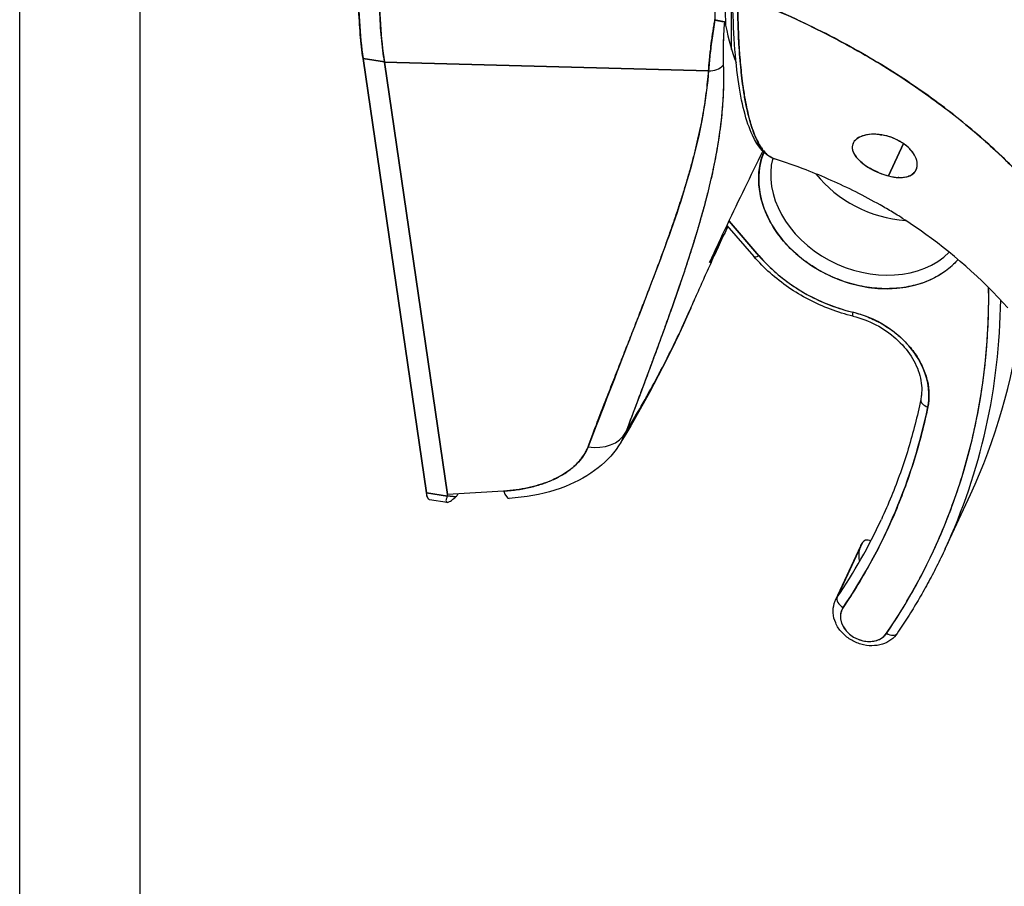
# Model space of a CAD drawing. Extents: x 785 to 1232, y 18 to 306.
# Tile 159 of 232: x 1182.7 to 1184.42, y 100.89 to 102.41. Entities that reach past the tile are written whole.
import ezdxf

# ---------------------------------------------------------------- set-up
doc = ezdxf.new("R2010")
doc.units = 0
doc.header["$LTSCALE"] = 4
doc.header["$MEASUREMENT"] = 0
doc.layers.get('0').update_dxf_attribs({"linetype": 'CONTINUOUS'})

msp = doc.modelspace()

# ---------------------------------------------------------------- linework, layer by layer
for p, q in [((1182.703, 73.0668), (1182.703, 130.5021)), ((1182.9129, 130.5062), (1182.9129, 73.2026)), ((1183.9472, 102.3549), (1183.9472, 102.5009)), ((1183.3031, 102.3392), (1183.4139, 101.5795)), ((1183.4139, 101.5795), (1183.3031, 102.3392)), ((1183.3031, 102.3392), (1183.3405, 102.3335)), ((1183.3405, 102.3335), (1183.3031, 102.3392)), ((1183.3258, 102.3357), (1183.3258, 102.3357)), ((1183.3406, 102.3328), (1183.3405, 102.3335)), ((1183.907, 102.3179), (1183.3406, 102.3328)), ((1183.3406, 102.3328), (1183.4509, 101.5766)), ((1183.4509, 101.5766), (1183.3406, 102.3328)), ((1183.3406, 102.3328), (1183.907, 102.3179)), ((1183.6278, 102.3252), (1183.6278, 102.3252)), ((1183.6413, 102.3249), (1183.6413, 102.3249)), ((1183.8076, 102.3205), (1183.8076, 102.3205)), ((1183.8157, 102.3203), (1183.8157, 102.3203)), ((1183.8313, 102.3199), (1183.8313, 102.3199)), ((1183.8313, 102.3199), (1183.8313, 102.3199)), ((1183.8568, 102.3192), (1183.8568, 102.3192)), ((1183.8791, 102.3186), (1183.8791, 102.3186)), ((1183.885, 102.3185), (1183.885, 102.3185)), ((1183.885, 102.3185), (1183.885, 102.3185)), ((1184.2476, 102.1904), (1184.2215, 102.1339)), ((1184.2215, 102.1339), (1184.2476, 102.1904)), ((1183.9041, 102.0997), (1183.9041, 102.0997)), ((1183.9041, 102.0997), (1183.9041, 102.0997)), ((1183.9018, 102.0909), (1183.9018, 102.0909)), ((1183.9391, 102.0475), (1183.9863, 101.9929)), ((1183.9948, 101.9945), (1183.9427, 102.0549)), ((1183.9427, 102.0549), (1183.9948, 101.9945)), ((1183.4139, 101.5795), (1183.4504, 101.5739)), ((1183.4504, 101.5739), (1183.4139, 101.5795)), ((1183.5488, 101.5829), (1183.4509, 101.5766)), ((1183.4673, 101.5752), (1183.4685, 101.5777)), ((1184.3203, 101.4817), (1184.3645, 101.577)), ((1183.4499, 101.5631), (1183.4194, 101.5678)), ((1183.4508, 101.5748), (1183.4651, 101.5726)), ((1183.4651, 101.5726), (1183.4508, 101.5748)), ((1184.176, 101.4928), (1184.1319, 101.3975)), ((1184.1288, 101.392), (1184.1729, 101.4874))]:
    msp.add_line(p, q)
for centre, major_axis, ratio, start_param, end_param in [((1183.4492, 102.8152), (0.0914, 0.5909), 0.211325, 2.202678, 2.539418), ((1183.5223, 102.8022), (-0.1191, -0.5847), 0.254399, 5.354979, 5.692407), ((1184.0709, 102.7997), (0.0904, 0.5986), 0.208042, 2.202097, 2.316931), ((1184.0709, 102.7997), (-0.0904, -0.5986), 0.208031, 5.343689, 5.458522), ((1184.0945, 102.8534), (0.1015, 0.6281), 0.196053, 2.260855, 2.413202), ((1183.4657, 102.8127), (0.082, 0.5302), 0.211325, 2.529957, 2.529962), ((1184.1232, 103.0541), (-0.12, -0.7756), 0.211325, 5.752877, 5.940094), ((1183.9033, 102.3172), (0.0559, -0.0167), 0.791723, 3.45337, 3.453379), ((1183.9092, 102.3424), (0.0288, -0.0021), 0.851766, 4.697773, 5.717134), ((1183.9092, 102.3424), (-0.0288, 0.0021), 0.851766, 1.55618, 2.57554), ((1184.184, 102.0995), (0.178, -0.0825), 0.787939, 3.185804, 6.056794), ((1184.1884, 102.109), (-0.1625, 0.0753), 0.787939, 0.144604, 2.853841), ((1184.1884, 102.109), (-0.1625, 0.0753), 0.787939, 0.144604, 2.853841), ((1184.2326, 102.2043), (-0.1625, 0.0753), 0.787939, 0.997446, 2.028784), ((1183.9992, 102.004), (-0.0129, -0.0111), 0.3069, 0, 0.975339), ((1183.9992, 102.004), (-0.0129, -0.0111), 0.3069, 0, 0.975339), ((1184.184, 102.0995), (0.2322, -0.1076), 0.787939, 4.19062, 4.960538), ((1182.8112, 102.1692), (1.4892, -0.6898), 0.787939, 6.154178, 6.644472), ((1182.8157, 102.1787), (1.5047, -0.697), 0.787939, 0, 0.340215), ((1182.8157, 102.1787), (1.5047, -0.697), 0.787939, 0, 0.340215), ((1184.1633, 101.9052), (-0.004, -0.0166), 0.151235, 5.360695, 6.283185), ((1184.1633, 101.9052), (-0.004, -0.0166), 0.151235, 5.360695, 6.283185), ((1184.1438, 101.7734), (0.1393, -0.0645), 0.787939, 0.183398, 1.818945), ((1182.8598, 102.274), (1.5047, -0.697), 0.787939, 0, 0.240252), ((1184.2945, 101.7395), (-0.0167, 0.0034), 0.605427, 0, 1.429231), ((1184.2945, 101.7395), (-0.0167, 0.0034), 0.605427, 0, 1.429231), ((1182.8112, 102.1692), (1.4087, -0.6526), 0.787939, 6.154178, 6.466583), ((1183.7014, 101.7158), (0.0639, -0.024), 0.802855, 4.931199, 6.162115), ((1183.7014, 101.7158), (0.0639, -0.024), 0.802858, 4.931211, 6.162122), ((1183.5538, 101.6381), (0.0044, -0.0681), 0.20962, 5.645699, 6.283185), ((1182.8157, 102.1787), (1.3932, -0.6454), 0.787939, 6.154178, 6.283185), ((1184.2287, 101.4615), (-0.0557, 0.0258), 0.787939, 6.154178, 6.283185), ((1184.2287, 101.4615), (-0.0557, 0.0258), 0.787939, 6.154178, 6.283185), ((1184.1906, 101.4841), (-0.0141, 0.0096), 0.610636, 5.117261, 6.383385), ((1184.2287, 101.4615), (-0.0557, 0.0258), 0.787939, 0.129008, 0.568576), ((1184.2287, 101.4615), (-0.0557, 0.0258), 0.787939, 0.129008, 0.568576), ((1184.2287, 101.4615), (0.0557, -0.0258), 0.787939, 4.10725, 4.107263), ((1184.2287, 101.4615), (-0.0557, 0.0258), 0.787939, 0.965657, 0.96567), ((1184.2667, 101.439), (-0.0141, 0.0096), 0.61064, 3.968972, 3.969055), ((1184.1845, 101.3662), (-0.0557, 0.0258), 0.787939, 6.154178, 6.283185), ((1184.1845, 101.3662), (-0.0557, 0.0258), 0.787939, 6.154178, 6.283185), ((1184.1465, 101.3888), (-0.0141, 0.0096), 0.610636, 0.1002, 1.670996), ((1184.1465, 101.3888), (-0.0141, 0.0096), 0.610636, 0.1002, 1.671001), ((1184.1801, 101.3567), (-0.0402, 0.0186), 0.787939, 6.154178, 9.29577), ((1184.2225, 101.3437), (0.0141, -0.0096), 0.610636, 4.812584, 6.283185), ((1184.2225, 101.3437), (0.0141, -0.0096), 0.610636, 4.812589, 6.283185)]:
    msp.add_ellipse(centre, major_axis=major_axis, ratio=ratio, start_param=start_param, end_param=end_param)
for points, knots in [([(1183.3031, 102.3392), (1183.3012, 102.3524), (1183.2996, 102.3664), (1183.2983, 102.3814), (1183.2971, 102.3965), (1183.2961, 102.4125), (1183.2954, 102.4293), (1183.2948, 102.4461), (1183.2944, 102.4635), (1183.2944, 102.4818)], [0, 0, 0, 0, 0.333333, 0.333333, 0.333333, 0.666667, 0.666667, 0.666667, 1, 1, 1, 1]), ([(1183.3405, 102.3335), (1183.3384, 102.3466), (1183.3366, 102.3608), (1183.3352, 102.3758), (1183.3339, 102.3909), (1183.3329, 102.4068), (1183.3323, 102.4235), (1183.3318, 102.4403), (1183.3316, 102.4578), (1183.3318, 102.476)], [0, 0, 0, 0, 0.333333, 0.333333, 0.333333, 0.666667, 0.666667, 0.666667, 1, 1, 1, 1]), ([(1184.0221, 102.1639), (1184.0061, 102.1691), (1183.9933, 102.184), (1183.9726, 102.2289), (1183.9643, 102.2619), (1183.9526, 102.3455), (1183.9494, 102.3982), (1183.9492, 102.4567)], [0, 0, 0, 0, 0.535002, 0.535002, 1.12978, 1.12978, 1.762515, 1.762515, 1.762515, 1.762515]), ([(1183.9578, 102.4508), (1183.9578, 102.4435), (1183.9578, 102.4362), (1183.9579, 102.4291), (1183.9579, 102.4215), (1183.9581, 102.4141), (1183.9583, 102.4068), (1183.9585, 102.3995), (1183.9587, 102.3924), (1183.959, 102.3855), (1183.9592, 102.3786), (1183.9596, 102.3719), (1183.9599, 102.3653), (1183.96, 102.3637), (1183.9601, 102.362), (1183.9602, 102.3603), (1183.9605, 102.3556), (1183.9608, 102.3509), (1183.9612, 102.3463), (1183.9616, 102.3402), (1183.9621, 102.3342), (1183.9627, 102.3283), (1183.9633, 102.322), (1183.9639, 102.3159), (1183.9646, 102.31), (1183.9653, 102.3035), (1183.9661, 102.2972), (1183.967, 102.2911), (1183.9673, 102.2889), (1183.9676, 102.2867), (1183.9679, 102.2845), (1183.9685, 102.2804), (1183.9692, 102.2763), (1183.9699, 102.2723), (1183.9709, 102.266), (1183.9721, 102.26), (1183.9733, 102.2542), (1183.9746, 102.2481), (1183.9759, 102.2423), (1183.9774, 102.2369), (1183.9784, 102.233), (1183.9794, 102.2293), (1183.9805, 102.2257), (1183.981, 102.224), (1183.9815, 102.2223), (1183.982, 102.2206), (1183.9837, 102.2153), (1183.9855, 102.2104), (1183.9874, 102.2058), (1183.9893, 102.2011), (1183.9913, 102.1967), (1183.9934, 102.1928), (1183.9947, 102.1903), (1183.9961, 102.1879), (1183.9975, 102.1857), (1183.9981, 102.1848), (1183.9987, 102.1839), (1183.9993, 102.183), (1184.001, 102.1804), (1184.0029, 102.178), (1184.0047, 102.176), (1184.0064, 102.1741), (1184.0081, 102.1724), (1184.0099, 102.1709), (1184.0116, 102.1695), (1184.0133, 102.1683), (1184.015, 102.1672), (1184.0162, 102.1665), (1184.0173, 102.1659), (1184.0185, 102.1653), (1184.0191, 102.1651), (1184.0197, 102.1648), (1184.0202, 102.1646), (1184.0209, 102.1644), (1184.0215, 102.1641), (1184.0221, 102.1639)], [0, 0, 0, 0, 0.0252146, 0.0252146, 0.0252146, 0.0520191, 0.0520191, 0.0520191, 0.0784751, 0.0784751, 0.0784751, 0.1044582, 0.1044582, 0.1044582, 0.1111111, 0.1111111, 0.1111111, 0.1300024, 0.1300024, 0.1300024, 0.1552808, 0.1552808, 0.1552808, 0.1821675, 0.1821675, 0.1821675, 0.2116395, 0.2116395, 0.2116395, 0.2222222, 0.2222222, 0.2222222, 0.2427186, 0.2427186, 0.2427186, 0.2753031, 0.2753031, 0.2753031, 0.3093724, 0.3093724, 0.3093724, 0.3333333, 0.3333333, 0.3333333, 0.3449101, 0.3449101, 0.3449101, 0.3819113, 0.3819113, 0.3819113, 0.4201077, 0.4201077, 0.4201077, 0.4444444, 0.4444444, 0.4444444, 0.4548904, 0.4548904, 0.4548904, 0.4853852, 0.4853852, 0.4853852, 0.512843, 0.512843, 0.512843, 0.5386005, 0.5386005, 0.5386005, 0.5555556, 0.5555556, 0.5555556, 0.5638243, 0.5638243, 0.5638243, 0.5726751, 0.5726751, 0.5726751, 0.5726751]), ([(1184.5838, 101.9533), (1184.5789, 101.9631), (1184.5736, 101.9731), (1184.5677, 101.9833), (1184.5619, 101.9935), (1184.5556, 102.0038), (1184.5487, 102.0144), (1184.5419, 102.0249), (1184.5345, 102.0356), (1184.5267, 102.0464), (1184.5188, 102.0572), (1184.5104, 102.0681), (1184.5015, 102.0792), (1184.4925, 102.0902), (1184.483, 102.1014), (1184.473, 102.1126), (1184.4629, 102.1239), (1184.4523, 102.1352), (1184.4411, 102.1465), (1184.4299, 102.1579), (1184.4182, 102.1693), (1184.4058, 102.1807), (1184.3935, 102.1921), (1184.3805, 102.2036), (1184.367, 102.215), (1184.3535, 102.2264), (1184.3394, 102.2378), (1184.3246, 102.2491), (1184.3099, 102.2604), (1184.2946, 102.2716), (1184.2787, 102.2828), (1184.2627, 102.2939), (1184.2462, 102.305), (1184.2291, 102.3158), (1184.2119, 102.3267), (1184.1942, 102.3375), (1184.1759, 102.348), (1184.1575, 102.3585), (1184.1386, 102.3689), (1184.1191, 102.379), (1184.0996, 102.389), (1184.0795, 102.3989), (1184.0588, 102.4084), (1184.0381, 102.418), (1184.0168, 102.4272), (1183.995, 102.4362), (1183.9828, 102.4412), (1183.9704, 102.446), (1183.9578, 102.4508)], [0, 0, 0, 0, 0.06426, 0.06426, 0.06426, 0.128523, 0.128523, 0.128523, 0.192785, 0.192785, 0.192785, 0.257047, 0.257047, 0.257047, 0.321309, 0.321309, 0.321309, 0.385571, 0.385571, 0.385571, 0.449834, 0.449834, 0.449834, 0.514096, 0.514096, 0.514096, 0.578358, 0.578358, 0.578358, 0.64262, 0.64262, 0.64262, 0.706882, 0.706882, 0.706882, 0.771145, 0.771145, 0.771145, 0.835407, 0.835407, 0.835407, 0.899669, 0.899669, 0.899669, 0.963931, 0.963931, 0.963931, 1, 1, 1, 1]), ([(1184.0222, 102.1639), (1184.02, 102.1646), (1184.0178, 102.1656), (1184.0156, 102.1668), (1184.0131, 102.1683), (1184.0106, 102.1701), (1184.0081, 102.1724), (1184.0072, 102.1733), (1184.0062, 102.1743), (1184.0052, 102.1754), (1184.0038, 102.1769), (1184.0024, 102.1786), (1184.001, 102.1805), (1183.9968, 102.1861), (1183.9927, 102.1934), (1183.9886, 102.2028), (1183.9885, 102.2031), (1183.9884, 102.2034), (1183.9883, 102.2037), (1183.9845, 102.2125), (1183.9809, 102.2233), (1183.9777, 102.2356), (1183.9763, 102.2407), (1183.9751, 102.2461), (1183.9739, 102.2517), (1183.9723, 102.259), (1183.9708, 102.2666), (1183.9695, 102.2746), (1183.9673, 102.2877), (1183.9654, 102.3015), (1183.964, 102.3155), (1183.9639, 102.3164), (1183.9638, 102.3174), (1183.9637, 102.3183), (1183.9621, 102.3335), (1183.9609, 102.3488), (1183.96, 102.3642), (1183.9596, 102.3705), (1183.9593, 102.3769), (1183.9591, 102.3832), (1183.9587, 102.3919), (1183.9584, 102.4007), (1183.9582, 102.4093), (1183.9579, 102.4236), (1183.9578, 102.4377), (1183.9578, 102.4508)], [0.5396046, 0.5396046, 0.5396046, 0.5396046, 0.5686773, 0.5686773, 0.5686773, 0.602294, 0.602294, 0.602294, 0.6153846, 0.6153846, 0.6153846, 0.6345506, 0.6345506, 0.6345506, 0.6923077, 0.6923077, 0.6923077, 0.6940686, 0.6940686, 0.6940686, 0.747191, 0.747191, 0.747191, 0.7692308, 0.7692308, 0.7692308, 0.7981527, 0.7981527, 0.7981527, 0.8461538, 0.8461538, 0.8461538, 0.8494491, 0.8494491, 0.8494491, 0.9017388, 0.9017388, 0.9017388, 0.9230769, 0.9230769, 0.9230769, 0.9521732, 0.9521732, 0.9521732, 1, 1, 1, 1]), ([(1183.9578, 102.4508), (1184.0014, 102.4343), (1184.043, 102.4163), (1184.0823, 102.3973), (1184.1217, 102.3783), (1184.1589, 102.3583), (1184.1938, 102.3375), (1184.2287, 102.3168), (1184.2613, 102.2954), (1184.2916, 102.2736), (1184.322, 102.2518), (1184.35, 102.2297), (1184.3758, 102.2075), (1184.4016, 102.1853), (1184.4252, 102.163), (1184.4466, 102.1409), (1184.468, 102.1189), (1184.4872, 102.097), (1184.5044, 102.0755), (1184.5216, 102.0541), (1184.5367, 102.033), (1184.5499, 102.0126), (1184.5631, 101.9922), (1184.5743, 101.9724), (1184.5838, 101.9533)], [0, 0, 0, 0, 0.125007, 0.125007, 0.125007, 0.250015, 0.250015, 0.250015, 0.375022, 0.375022, 0.375022, 0.50003, 0.50003, 0.50003, 0.625037, 0.625037, 0.625037, 0.750045, 0.750045, 0.750045, 0.875052, 0.875052, 0.875052, 1, 1, 1, 1]), ([(1183.918, 102.4072), (1183.9161, 102.3961), (1183.9145, 102.3853), (1183.913, 102.375), (1183.9116, 102.3647), (1183.9104, 102.3547), (1183.9094, 102.3452), (1183.9084, 102.3357), (1183.9076, 102.3265), (1183.907, 102.3179)], [0, 0, 0, 0, 0.333333, 0.333333, 0.333333, 0.666667, 0.666667, 0.666667, 1, 1, 1, 1]), ([(1183.907, 102.3179), (1183.9074, 102.3238), (1183.9079, 102.3299), (1183.9085, 102.3362), (1183.9088, 102.3392), (1183.9091, 102.3422), (1183.9094, 102.3452), (1183.9098, 102.3487), (1183.9101, 102.3522), (1183.9106, 102.3558), (1183.9113, 102.362), (1183.9121, 102.3684), (1183.913, 102.375), (1183.9131, 102.3755), (1183.9132, 102.376), (1183.9132, 102.3764), (1183.9142, 102.3835), (1183.9153, 102.3908), (1183.9165, 102.3982), (1183.917, 102.4012), (1183.9175, 102.4041), (1183.918, 102.4072)], [0, 0, 0, 0, 0.227322, 0.227322, 0.227322, 0.333333, 0.333333, 0.333333, 0.45463, 0.45463, 0.45463, 0.666667, 0.666667, 0.666667, 0.681967, 0.681967, 0.681967, 0.9093, 0.9093, 0.9093, 1, 1, 1, 1]), ([(1183.9345, 102.4033), (1183.9338, 102.4035), (1183.9329, 102.4037), (1183.9318, 102.4039), (1183.9313, 102.404), (1183.9308, 102.4041), (1183.9303, 102.4041), (1183.9285, 102.4044), (1183.9266, 102.4047), (1183.9245, 102.4052), (1183.9224, 102.4056), (1183.9201, 102.4063), (1183.918, 102.4072)], [0, 0, 0, 0, 0.227317, 0.227317, 0.227317, 0.333333, 0.333333, 0.333333, 0.666667, 0.666667, 0.666667, 1, 1, 1, 1]), ([(1183.918, 102.4072), (1183.9202, 102.4063), (1183.9224, 102.4056), (1183.9245, 102.4052), (1183.9266, 102.4047), (1183.9286, 102.4044), (1183.9303, 102.4041), (1183.932, 102.4039), (1183.9334, 102.4036), (1183.9345, 102.4033)], [0, 0, 0, 0, 0.333333, 0.333333, 0.333333, 0.666667, 0.666667, 0.666667, 1, 1, 1, 1]), ([(1183.9345, 102.4033), (1183.9338, 102.3939), (1183.9333, 102.3847), (1183.9329, 102.3759), (1183.9325, 102.3672), (1183.9323, 102.3587), (1183.9323, 102.3506), (1183.9322, 102.3425), (1183.9323, 102.3348), (1183.9326, 102.3275)], [0, 0, 0, 0, 0.3333333, 0.3333333, 0.3333333, 0.6666667, 0.6666667, 0.6666667, 1, 1, 1, 1]), ([(1183.9345, 102.4033), (1183.9345, 102.4031), (1183.9345, 102.4029), (1183.9345, 102.4028), (1183.934, 102.3957), (1183.9335, 102.3888), (1183.9332, 102.3822), (1183.9329, 102.3755), (1183.9326, 102.369), (1183.9325, 102.3627), (1183.9323, 102.3565), (1183.9322, 102.3504), (1183.9323, 102.3445), (1183.9323, 102.3386), (1183.9324, 102.3329), (1183.9326, 102.3275)], [0, 0, 0, 0, 0.0066, 0.0066, 0.0066, 0.256927, 0.256927, 0.256927, 0.505833, 0.505833, 0.505833, 0.753477, 0.753477, 0.753477, 1, 1, 1, 1]), ([(1183.9368, 102.3979), (1183.9366, 102.3987), (1183.9365, 102.3995), (1183.9363, 102.4002), (1183.9361, 102.4009), (1183.9359, 102.4016), (1183.9356, 102.4021), (1183.9353, 102.4027), (1183.9349, 102.403), (1183.9345, 102.4033)], [0, 0, 0, 0, 0.333333, 0.333333, 0.333333, 0.666667, 0.666667, 0.666667, 1, 1, 1, 1]), ([(1183.9368, 102.3979), (1183.9366, 102.3987), (1183.9365, 102.3995), (1183.9363, 102.4002), (1183.9361, 102.4009), (1183.9359, 102.4016), (1183.9356, 102.4021), (1183.9353, 102.4026), (1183.935, 102.403), (1183.9345, 102.4033)], [0, 0, 0, 0, 0.333333, 0.333333, 0.333333, 0.666667, 0.666667, 0.666667, 1, 1, 1, 1]), ([(1183.3406, 102.3328), (1183.3406, 102.3329), (1183.3406, 102.3329), (1183.3406, 102.333), (1183.3406, 102.3331), (1183.3406, 102.3332), (1183.3406, 102.3332), (1183.3405, 102.3333), (1183.3405, 102.3334), (1183.3405, 102.3335)], [0, 0, 0, 0, 0.333333, 0.333333, 0.333333, 0.666667, 0.666667, 0.666667, 1, 1, 1, 1]), ([(1183.907, 102.3179), (1183.9033, 102.2732), (1183.8955, 102.226), (1183.8832, 102.1763), (1183.8708, 102.1266), (1183.8539, 102.0743), (1183.8342, 102.0196), (1183.8145, 101.9648), (1183.792, 101.9074), (1183.7687, 101.8476), (1183.7455, 101.7878), (1183.7217, 101.7254), (1183.6964, 101.6605)], [0, 0, 0, 0, 0.25, 0.25, 0.25, 0.5, 0.5, 0.5, 0.75, 0.75, 0.75, 1, 1, 1, 1]), ([(1183.6964, 101.6605), (1183.7012, 101.6732), (1183.706, 101.686), (1183.7108, 101.6987), (1183.7154, 101.7107), (1183.7201, 101.7228), (1183.7247, 101.7348), (1183.7292, 101.7463), (1183.7336, 101.7578), (1183.7381, 101.7693), (1183.7424, 101.7802), (1183.7466, 101.7912), (1183.7509, 101.8021), (1183.755, 101.8126), (1183.7591, 101.8231), (1183.7632, 101.8336), (1183.7672, 101.8436), (1183.7711, 101.8537), (1183.775, 101.8637), (1183.7788, 101.8733), (1183.7826, 101.883), (1183.7863, 101.8926), (1183.7899, 101.9019), (1183.7935, 101.9111), (1183.7971, 101.9204), (1183.8006, 101.9294), (1183.804, 101.9383), (1183.8074, 101.9472), (1183.8107, 101.9559), (1183.8139, 101.9645), (1183.8172, 101.9731), (1183.8188, 101.9776), (1183.8205, 101.9821), (1183.8222, 101.9866), (1183.8236, 101.9905), (1183.825, 101.9943), (1183.8265, 101.9982), (1183.8294, 102.0063), (1183.8324, 102.0144), (1183.8353, 102.0226), (1183.8381, 102.0304), (1183.8409, 102.0383), (1183.8436, 102.0462), (1183.8463, 102.0539), (1183.8489, 102.0616), (1183.8514, 102.0693), (1183.854, 102.0768), (1183.8564, 102.0843), (1183.8588, 102.0918), (1183.8612, 102.0991), (1183.8635, 102.1065), (1183.8657, 102.1138), (1183.8679, 102.121), (1183.87, 102.1282), (1183.8721, 102.1354), (1183.8742, 102.1425), (1183.8761, 102.1495), (1183.8781, 102.1566), (1183.8799, 102.1636), (1183.8817, 102.1705), (1183.8835, 102.1775), (1183.8852, 102.1844), (1183.8869, 102.1912), (1183.8884, 102.1981), (1183.89, 102.2049), (1183.8915, 102.2117), (1183.8929, 102.2185), (1183.8942, 102.2252), (1183.8956, 102.2319), (1183.8968, 102.2386), (1183.898, 102.2453), (1183.8991, 102.2519), (1183.9002, 102.2586), (1183.9012, 102.2652), (1183.9022, 102.2718), (1183.903, 102.2785), (1183.9039, 102.285), (1183.9046, 102.2916), (1183.9053, 102.2982), (1183.906, 102.3048), (1183.9066, 102.3113), (1183.907, 102.3179)], [0, 0, 0, 0, 0.058373, 0.058373, 0.058373, 0.113771, 0.113771, 0.113771, 0.166588, 0.166588, 0.166588, 0.217025, 0.217025, 0.217025, 0.265271, 0.265271, 0.265271, 0.311506, 0.311506, 0.311506, 0.355892, 0.355892, 0.355892, 0.398581, 0.398581, 0.398581, 0.439711, 0.439711, 0.439711, 0.479413, 0.479413, 0.479413, 0.5, 0.5, 0.5, 0.517807, 0.517807, 0.517807, 0.555021, 0.555021, 0.555021, 0.59116, 0.59116, 0.59116, 0.62632, 0.62632, 0.62632, 0.660593, 0.660593, 0.660593, 0.694065, 0.694065, 0.694065, 0.726815, 0.726815, 0.726815, 0.75892, 0.75892, 0.75892, 0.79045, 0.79045, 0.79045, 0.821471, 0.821471, 0.821471, 0.852043, 0.852043, 0.852043, 0.882223, 0.882223, 0.882223, 0.912065, 0.912065, 0.912065, 0.941613, 0.941613, 0.941613, 0.970914, 0.970914, 0.970914, 1, 1, 1, 1]), ([(1183.9326, 102.3275), (1183.9333, 102.3091), (1183.9331, 102.291), (1183.9322, 102.2728), (1183.9313, 102.2545), (1183.9296, 102.2362), (1183.9272, 102.2176), (1183.9248, 102.199), (1183.9217, 102.18), (1183.9178, 102.1606), (1183.914, 102.1411), (1183.9095, 102.1212), (1183.9043, 102.1004), (1183.899, 102.0796), (1183.893, 102.0581), (1183.8863, 102.0354), (1183.8795, 102.0128), (1183.8719, 101.989), (1183.8635, 101.9638), (1183.8551, 101.9386), (1183.8458, 101.912), (1183.8356, 101.8834), (1183.8254, 101.8548), (1183.8142, 101.8244), (1183.802, 101.7915), (1183.7897, 101.7586), (1183.7764, 101.7232), (1183.7624, 101.6857)], [0, 0, 0, 0, 0.111111, 0.111111, 0.111111, 0.222222, 0.222222, 0.222222, 0.333333, 0.333333, 0.333333, 0.444444, 0.444444, 0.444444, 0.555556, 0.555556, 0.555556, 0.666667, 0.666667, 0.666667, 0.777778, 0.777778, 0.777778, 0.888889, 0.888889, 0.888889, 1, 1, 1, 1]), ([(1183.9326, 102.3275), (1183.9329, 102.3212), (1183.933, 102.3148), (1183.933, 102.3084), (1183.9331, 102.3021), (1183.933, 102.2957), (1183.9328, 102.2893), (1183.9327, 102.2829), (1183.9324, 102.2765), (1183.9321, 102.27), (1183.9317, 102.2636), (1183.9313, 102.2571), (1183.9307, 102.2505), (1183.9302, 102.2441), (1183.9295, 102.2375), (1183.9288, 102.2309), (1183.9281, 102.2244), (1183.9272, 102.2178), (1183.9263, 102.2111), (1183.9255, 102.2051), (1183.9246, 102.1991), (1183.9236, 102.193), (1183.9235, 102.1923), (1183.9234, 102.1917), (1183.9233, 102.191), (1183.9222, 102.1843), (1183.921, 102.1775), (1183.9198, 102.1707), (1183.9185, 102.1639), (1183.9172, 102.157), (1183.9157, 102.1501), (1183.9143, 102.1431), (1183.9128, 102.1361), (1183.9112, 102.1291), (1183.9095, 102.122), (1183.9078, 102.1149), (1183.9061, 102.1077), (1183.9043, 102.1004), (1183.9024, 102.0931), (1183.9005, 102.0858), (1183.8985, 102.0784), (1183.8965, 102.0709), (1183.8944, 102.0633), (1183.8924, 102.0565), (1183.8904, 102.0496), (1183.8884, 102.0426), (1183.8882, 102.0418), (1183.8879, 102.0411), (1183.8877, 102.0403), (1183.8854, 102.0325), (1183.883, 102.0246), (1183.8805, 102.0167), (1183.8781, 102.0086), (1183.8755, 102.0004), (1183.8728, 101.9922), (1183.8702, 101.9839), (1183.8674, 101.9755), (1183.8646, 101.967), (1183.8617, 101.9584), (1183.8588, 101.9496), (1183.8558, 101.9409), (1183.8527, 101.9319), (1183.8496, 101.9228), (1183.8464, 101.9137), (1183.8431, 101.9044), (1183.8397, 101.895), (1183.8363, 101.8855), (1183.835, 101.8818), (1183.8337, 101.8781), (1183.8324, 101.8744), (1183.8302, 101.8683), (1183.828, 101.8622), (1183.8257, 101.856), (1183.822, 101.8458), (1183.8183, 101.8356), (1183.8145, 101.8252), (1183.8105, 101.8146), (1183.8066, 101.8038), (1183.8025, 101.7929), (1183.7984, 101.7818), (1183.7942, 101.7705), (1183.7899, 101.7591), (1183.7855, 101.7473), (1183.7811, 101.7354), (1183.7766, 101.7234), (1183.7719, 101.711), (1183.7672, 101.6984), (1183.7624, 101.6857)], [0, 0, 0, 0, 0.037382, 0.037382, 0.037382, 0.074234, 0.074234, 0.074234, 0.110636, 0.110636, 0.110636, 0.146671, 0.146671, 0.146671, 0.182417, 0.182417, 0.182417, 0.217957, 0.217957, 0.217957, 0.25, 0.25, 0.25, 0.253368, 0.253368, 0.253368, 0.288725, 0.288725, 0.288725, 0.324095, 0.324095, 0.324095, 0.359547, 0.359547, 0.359547, 0.39515, 0.39515, 0.39515, 0.430974, 0.430974, 0.430974, 0.467089, 0.467089, 0.467089, 0.5, 0.5, 0.5, 0.503564, 0.503564, 0.503564, 0.540473, 0.540473, 0.540473, 0.577897, 0.577897, 0.577897, 0.615918, 0.615918, 0.615918, 0.654622, 0.654622, 0.654622, 0.694093, 0.694093, 0.694093, 0.734423, 0.734423, 0.734423, 0.75, 0.75, 0.75, 0.775706, 0.775706, 0.775706, 0.818036, 0.818036, 0.818036, 0.861515, 0.861515, 0.861515, 0.906243, 0.906243, 0.906243, 0.952322, 0.952322, 0.952322, 1, 1, 1, 1]), ([(1184.2096, 102.2057), (1184.2088, 102.2058), (1184.2081, 102.2059), (1184.2074, 102.206), (1184.2019, 102.2068), (1184.1966, 102.207), (1184.1915, 102.2068), (1184.1858, 102.2064), (1184.1804, 102.2054), (1184.1757, 102.2038), (1184.171, 102.2022), (1184.167, 102.2), (1184.1641, 102.1972), (1184.1629, 102.196), (1184.1618, 102.1948), (1184.161, 102.1935), (1184.1597, 102.1917), (1184.1589, 102.1897), (1184.1584, 102.1876), (1184.1577, 102.1842), (1184.1581, 102.1805), (1184.1593, 102.1769), (1184.1606, 102.1734), (1184.1627, 102.1698), (1184.1655, 102.1664), (1184.1682, 102.163), (1184.1716, 102.1597), (1184.1756, 102.1565), (1184.1795, 102.1533), (1184.1839, 102.1502), (1184.1889, 102.1473), (1184.1939, 102.1444), (1184.1994, 102.1417), (1184.2049, 102.1394), (1184.2061, 102.1389), (1184.2074, 102.1384), (1184.2086, 102.138), (1184.2128, 102.1364), (1184.2171, 102.135), (1184.2215, 102.1339)], [0, 0, 0, 0, 0.011257, 0.011257, 0.011257, 0.1, 0.1, 0.1, 0.2, 0.2, 0.2, 0.3, 0.3, 0.3, 0.340774, 0.340774, 0.340774, 0.4, 0.4, 0.4, 0.5, 0.5, 0.5, 0.6, 0.6, 0.6, 0.7, 0.7, 0.7, 0.8, 0.8, 0.8, 0.9, 0.9, 0.9, 0.92235, 0.92235, 0.92235, 1, 1, 1, 1]), ([(1184.2096, 102.2057), (1184.2037, 102.2066), (1184.1979, 102.207), (1184.1924, 102.2068), (1184.1869, 102.2066), (1184.1818, 102.2057), (1184.1772, 102.2043), (1184.1727, 102.2029), (1184.1687, 102.201), (1184.1656, 102.1985), (1184.1625, 102.1961), (1184.1603, 102.1932), (1184.1591, 102.1899), (1184.1579, 102.1866), (1184.1577, 102.183), (1184.1586, 102.1792), (1184.1596, 102.1754), (1184.1616, 102.1714), (1184.1645, 102.1676), (1184.1674, 102.1638), (1184.1712, 102.1601), (1184.1754, 102.1566), (1184.1797, 102.1531), (1184.1844, 102.15), (1184.1894, 102.147), (1184.1944, 102.1441), (1184.1997, 102.1415), (1184.2052, 102.1393), (1184.2106, 102.1371), (1184.2161, 102.1353), (1184.2215, 102.1339)], [0, 0, 0, 0, 0.1, 0.1, 0.1, 0.2, 0.2, 0.2, 0.3, 0.3, 0.3, 0.4, 0.4, 0.4, 0.5, 0.5, 0.5, 0.6, 0.6, 0.6, 0.7, 0.7, 0.7, 0.8, 0.8, 0.8, 0.9, 0.9, 0.9, 1, 1, 1, 1]), ([(1184.2215, 102.1339), (1184.2272, 102.1324), (1184.2326, 102.1316), (1184.2379, 102.1313), (1184.2433, 102.1311), (1184.2486, 102.1314), (1184.2532, 102.1326), (1184.2559, 102.1333), (1184.2585, 102.1342), (1184.2607, 102.1355), (1184.2621, 102.1363), (1184.2634, 102.1372), (1184.2646, 102.1382), (1184.2676, 102.1407), (1184.2696, 102.1438), (1184.2707, 102.1473), (1184.2718, 102.1507), (1184.272, 102.1544), (1184.2714, 102.1583), (1184.2708, 102.1614), (1184.2698, 102.1646), (1184.2682, 102.1678), (1184.2678, 102.1685), (1184.2675, 102.1693), (1184.267, 102.17), (1184.2648, 102.1739), (1184.2618, 102.1779), (1184.258, 102.1817), (1184.2542, 102.1856), (1184.2496, 102.1893), (1184.2443, 102.1926), (1184.2436, 102.1931), (1184.2428, 102.1935), (1184.2421, 102.194), (1184.2374, 102.1967), (1184.2324, 102.1991), (1184.2273, 102.201), (1184.2214, 102.2032), (1184.2156, 102.2047), (1184.2096, 102.2057)], [0, 0, 0, 0, 0.1, 0.1, 0.1, 0.2, 0.2, 0.2, 0.260567, 0.260567, 0.260567, 0.3, 0.3, 0.3, 0.4, 0.4, 0.4, 0.5, 0.5, 0.5, 0.581302, 0.581302, 0.581302, 0.6, 0.6, 0.6, 0.7, 0.7, 0.7, 0.8, 0.8, 0.8, 0.81386, 0.81386, 0.81386, 0.9, 0.9, 0.9, 1, 1, 1, 1]), ([(1184.2215, 102.1339), (1184.2275, 102.1323), (1184.2336, 102.1314), (1184.2394, 102.1312), (1184.2451, 102.1311), (1184.2506, 102.1317), (1184.2552, 102.1331), (1184.2599, 102.1346), (1184.2637, 102.137), (1184.2665, 102.14), (1184.2693, 102.1431), (1184.271, 102.1469), (1184.2716, 102.1511), (1184.2721, 102.1553), (1184.2714, 102.1599), (1184.2696, 102.1646), (1184.2678, 102.1693), (1184.2648, 102.1741), (1184.2609, 102.1786), (1184.2571, 102.1831), (1184.2522, 102.1873), (1184.2468, 102.191), (1184.2413, 102.1947), (1184.2353, 102.1979), (1184.2289, 102.2003), (1184.2226, 102.2028), (1184.216, 102.2046), (1184.2096, 102.2057)], [0, 0, 0, 0, 0.111111, 0.111111, 0.111111, 0.222222, 0.222222, 0.222222, 0.333333, 0.333333, 0.333333, 0.444444, 0.444444, 0.444444, 0.555556, 0.555556, 0.555556, 0.666667, 0.666667, 0.666667, 0.777778, 0.777778, 0.777778, 0.888889, 0.888889, 0.888889, 1, 1, 1, 1]), ([(1183.9086, 101.9824), (1183.9296, 102.0276), (1183.9502, 102.071), (1183.9703, 102.1127), (1183.9809, 102.1346), (1183.9914, 102.1561), (1184.0018, 102.1772)], [0, 0, 0, 0, 0.3333333, 0.3333333, 0.3333333, 0.5085051, 0.5085051, 0.5085051, 0.5085051]), ([(1184.3429, 101.9876), (1184.3381, 101.9821), (1184.3327, 101.9769), (1184.3268, 101.9721), (1184.3191, 101.9659), (1184.3106, 101.9604), (1184.3015, 101.9557), (1184.2923, 101.951), (1184.2825, 101.9471), (1184.2722, 101.9441), (1184.2618, 101.9412), (1184.251, 101.9391), (1184.2398, 101.9379), (1184.2287, 101.9367), (1184.2172, 101.9365), (1184.2056, 101.9371), (1184.194, 101.9378), (1184.1823, 101.9394), (1184.1706, 101.9419), (1184.159, 101.9444), (1184.1474, 101.9478), (1184.1361, 101.9521), (1184.1248, 101.9563), (1184.1138, 101.9614), (1184.1032, 101.9672), (1184.0926, 101.9731), (1184.0825, 101.9797), (1184.0731, 101.9869), (1184.0636, 101.9942), (1184.0548, 102.0021), (1184.0467, 102.0104), (1184.0387, 102.0188), (1184.0314, 102.0277), (1184.0251, 102.037), (1184.0187, 102.0463), (1184.0132, 102.0559), (1184.0088, 102.0657), (1184.0043, 102.0755), (1184.0009, 102.0855), (1183.9985, 102.0955), (1183.9961, 102.1055), (1183.9948, 102.1156), (1183.9946, 102.1255), (1183.9943, 102.1354), (1183.9952, 102.1451), (1183.997, 102.1545), (1183.9985, 102.1618), (1184.0006, 102.1688), (1184.0033, 102.1757)], [0.0727698, 0.0727698, 0.0727698, 0.0727698, 0.1176471, 0.1176471, 0.1176471, 0.1764706, 0.1764706, 0.1764706, 0.2352941, 0.2352941, 0.2352941, 0.2941176, 0.2941176, 0.2941176, 0.3529412, 0.3529412, 0.3529412, 0.4117647, 0.4117647, 0.4117647, 0.4705882, 0.4705882, 0.4705882, 0.5294118, 0.5294118, 0.5294118, 0.5882353, 0.5882353, 0.5882353, 0.6470588, 0.6470588, 0.6470588, 0.7058824, 0.7058824, 0.7058824, 0.7647059, 0.7647059, 0.7647059, 0.8235294, 0.8235294, 0.8235294, 0.8823529, 0.8823529, 0.8823529, 0.9411765, 0.9411765, 0.9411765, 0.9865762, 0.9865762, 0.9865762, 0.9865762]), ([(1184.4302, 101.9034), (1184.3842, 101.9541), (1184.3306, 102.001), (1184.2649, 102.0472), (1184.2532, 102.055), (1184.2415, 102.0625), (1184.2403, 102.0632), (1184.2358, 102.066), (1184.2323, 102.0682), (1184.2217, 102.0746), (1184.2144, 102.0789), (1184.1933, 102.0909), (1184.1789, 102.0986), (1184.1362, 102.12), (1184.1068, 102.133), (1184.059, 102.1515), (1184.0406, 102.158), (1184.0222, 102.1639)], [0, 0, 0, 0, 0.619375, 0.619375, 0.752298, 0.752298, 0.766794, 0.766794, 0.810417, 0.810417, 0.88883, 0.88883, 1.033624, 1.033624, 1.313008, 1.313008, 1.485254, 1.485254, 1.485254, 1.485254]), ([(1184.204, 102.1398), (1184.2007, 102.1412), (1184.1974, 102.1427), (1184.1923, 102.1454), (1184.1905, 102.1464), (1184.1887, 102.1474)], [-0.34434587, -0.34434587, -0.34434587, -0.34434587, -0.31214151, -0.31214151, -0.29308171, -0.29308171, -0.29308171, -0.29308171]), ([(1183.8758, 101.9026), (1183.8796, 101.9112), (1183.8835, 101.92), (1183.8916, 101.9382), (1183.8958, 101.9476), (1183.9044, 101.9668), (1183.9089, 101.9767), (1183.9181, 101.997), (1183.9229, 102.0073), (1183.932, 102.0271), (1183.9363, 102.0363), (1183.9407, 102.0457)], [1.53136339, 1.53136339, 1.53136339, 1.53136339, 1.54043964, 1.54043964, 1.54951588, 1.54951588, 1.55859212, 1.55859212, 1.56766836, 1.56766836, 1.57537643, 1.57537643, 1.57537643, 1.57537643]), ([(1183.9407, 102.0458), (1183.9382, 102.0406), (1183.9357, 102.0354), (1183.9332, 102.0302), (1183.9253, 102.014), (1183.9171, 101.9981), (1183.9086, 101.9824)], [0.5616032, 0.5616032, 0.5616032, 0.5616032, 0.6666667, 0.6666667, 0.6666667, 1, 1, 1, 1]), ([(1184.1593, 101.8887), (1184.146, 101.8919), (1184.1328, 101.8959), (1184.107, 101.9056), (1184.0943, 101.9113), (1184.0698, 101.9241), (1184.058, 101.9312), (1184.0354, 101.9468), (1184.0246, 101.9552), (1184.0044, 101.9732), (1183.995, 101.9828), (1183.9863, 101.9929)], [1.6729665, 1.6729665, 1.6729665, 1.6729665, 1.82695, 1.82695, 1.9809336, 1.9809336, 2.1349172, 2.1349172, 2.2889008, 2.2889008, 2.4428843, 2.4428843, 2.4428843, 2.4428843]), ([(1183.9948, 101.9945), (1184.003, 101.985), (1184.0118, 101.976), (1184.0214, 101.9675), (1184.0309, 101.959), (1184.0412, 101.9509), (1184.0519, 101.9435), (1184.0627, 101.9361), (1184.0739, 101.9293), (1184.0856, 101.9232), (1184.0973, 101.9172), (1184.1094, 101.9118), (1184.1216, 101.9072), (1184.1339, 101.9026), (1184.1463, 101.8987), (1184.1589, 101.8957)], [0, 0, 0, 0, 0.2, 0.2, 0.2, 0.4, 0.4, 0.4, 0.6, 0.6, 0.6, 0.8, 0.8, 0.8, 1, 1, 1, 1]), ([(1184.2181, 101.3341), (1184.2381, 101.3635), (1184.2565, 101.3938), (1184.2732, 101.4249), (1184.29, 101.4561), (1184.3051, 101.4881), (1184.3185, 101.5208), (1184.332, 101.5536), (1184.3437, 101.587), (1184.3537, 101.6211), (1184.3637, 101.6552), (1184.372, 101.6899), (1184.3785, 101.7251), (1184.385, 101.7603), (1184.3898, 101.796), (1184.3928, 101.832), (1184.3957, 101.8672), (1184.3969, 101.9028), (1184.3964, 101.9386)], [0, 0, 0, 0, 0.1666667, 0.1666667, 0.1666667, 0.3333333, 0.3333333, 0.3333333, 0.5, 0.5, 0.5, 0.6666667, 0.6666667, 0.6666667, 0.8333333, 0.8333333, 0.8333333, 0.9962534, 0.9962534, 0.9962534, 0.9962534]), ([(1183.7624, 101.6857), (1183.781, 101.7163), (1183.7983, 101.7466), (1183.8147, 101.7772), (1183.8311, 101.8077), (1183.8465, 101.8385), (1183.8609, 101.8695), (1183.866, 101.8805), (1183.8709, 101.8915), (1183.8758, 101.9026)], [0, 0, 0, 0, 0.25, 0.25, 0.25, 0.5, 0.5, 0.5, 0.5888001, 0.5888001, 0.5888001, 0.5888001]), ([(1183.7624, 101.6857), (1183.7718, 101.7012), (1183.781, 101.7168), (1183.7899, 101.7323), (1183.8044, 101.7577), (1183.8182, 101.7832), (1183.8311, 101.8085), (1183.8335, 101.8132), (1183.8359, 101.8179), (1183.8383, 101.8226), (1183.8516, 101.8492), (1183.864, 101.8757), (1183.8758, 101.9026)], [0, 0, 0, 0, 0.1263134, 0.1263134, 0.1263134, 0.3333333, 0.3333333, 0.3333333, 0.3719957, 0.3719957, 0.3719957, 0.5900705, 0.5900705, 0.5900705, 0.5900705]), ([(1184.1589, 101.8957), (1184.1679, 101.8935), (1184.1766, 101.8907), (1184.1852, 101.8873), (1184.1938, 101.8838), (1184.2023, 101.8797), (1184.2103, 101.8751), (1184.2184, 101.8704), (1184.226, 101.8652), (1184.2332, 101.8595), (1184.2404, 101.8539), (1184.247, 101.8477), (1184.2531, 101.8412), (1184.2592, 101.8346), (1184.2647, 101.8277), (1184.2695, 101.8205), (1184.2742, 101.8134), (1184.2783, 101.8059), (1184.2816, 101.7983), (1184.285, 101.7908), (1184.2875, 101.7831), (1184.2893, 101.7753), (1184.291, 101.7676), (1184.292, 101.7599), (1184.2921, 101.7523), (1184.2922, 101.7447), (1184.2916, 101.7373), (1184.2901, 101.73)], [0, 0, 0, 0, 0.111111, 0.111111, 0.111111, 0.222222, 0.222222, 0.222222, 0.333333, 0.333333, 0.333333, 0.444444, 0.444444, 0.444444, 0.555556, 0.555556, 0.555556, 0.666667, 0.666667, 0.666667, 0.777778, 0.777778, 0.777778, 0.888889, 0.888889, 0.888889, 1, 1, 1, 1]), ([(1184.1593, 101.8887), (1184.1731, 101.8853), (1184.1867, 101.8802), (1184.2123, 101.8669), (1184.2241, 101.8587), (1184.2449, 101.8401), (1184.2539, 101.8297), (1184.2679, 101.8078), (1184.2731, 101.7963), (1184.2792, 101.7732), (1184.2802, 101.7617), (1184.2787, 101.7481), (1184.2783, 101.7455), (1184.2778, 101.743)], [4.814559, 4.814559, 4.814559, 4.814559, 5.123182, 5.123182, 5.431646, 5.431646, 5.740566, 5.740566, 6.0521, 6.0521, 6.372606, 6.372606, 6.450106, 6.450106, 6.450106, 6.450106]), ([(1184.2778, 101.743), (1184.2748, 101.7284), (1184.2715, 101.714), (1184.2642, 101.6853), (1184.2602, 101.6711), (1184.2517, 101.6428), (1184.2471, 101.6288), (1184.2372, 101.6011), (1184.232, 101.5874), (1184.2209, 101.5601), (1184.215, 101.5467), (1184.2089, 101.5333)], [0.1669209, 0.1669209, 0.1669209, 0.1669209, 0.2036005, 0.2036005, 0.2402801, 0.2402801, 0.2769598, 0.2769598, 0.3136394, 0.3136394, 0.350319, 0.350319, 0.350319, 0.350319]), ([(1184.2901, 101.73), (1184.2836, 101.6985), (1184.2756, 101.6675), (1184.2662, 101.637), (1184.2567, 101.6065), (1184.2458, 101.5764), (1184.2334, 101.5471), (1184.221, 101.5177), (1184.2071, 101.4889), (1184.1919, 101.461), (1184.1767, 101.433), (1184.1601, 101.4058), (1184.1421, 101.3793)], [0, 0, 0, 0, 0.25, 0.25, 0.25, 0.5, 0.5, 0.5, 0.75, 0.75, 0.75, 1, 1, 1, 1]), ([(1183.7624, 101.6857), (1183.7619, 101.6844), (1183.7614, 101.6832), (1183.7609, 101.6819), (1183.7594, 101.6786), (1183.7579, 101.6754), (1183.7561, 101.6722), (1183.7554, 101.6708), (1183.7546, 101.6694), (1183.7537, 101.668)], [0, 0, 0, 0, 0.0216075, 0.0216075, 0.0216075, 0.077357, 0.077357, 0.077357, 0.1018461, 0.1018461, 0.1018461, 0.1018461]), ([(1183.7537, 101.668), (1183.7436, 101.6512), (1183.73, 101.6361), (1183.6974, 101.6102), (1183.6778, 101.5993), (1183.633, 101.5817), (1183.6067, 101.5753), (1183.5726, 101.5712), (1183.5654, 101.5705), (1183.5582, 101.57)], [0, 0, 0, 0, 0.209782, 0.209782, 0.4301658, 0.4301658, 0.6767301, 0.6767301, 0.7413776, 0.7413776, 0.7413776, 0.7413776]), ([(1183.6964, 101.6605), (1183.693, 101.6518), (1183.6883, 101.6438), (1183.682, 101.6364), (1183.6757, 101.6289), (1183.6679, 101.622), (1183.6588, 101.6159), (1183.6498, 101.6098), (1183.6395, 101.6044), (1183.6281, 101.5998), (1183.6168, 101.5952), (1183.6043, 101.5914), (1183.5911, 101.5886), (1183.5778, 101.5858), (1183.5638, 101.5839), (1183.5488, 101.5829)], [0, 0, 0, 0, 0.2, 0.2, 0.2, 0.4, 0.4, 0.4, 0.6, 0.6, 0.6, 0.8, 0.8, 0.8, 1, 1, 1, 1]), ([(1183.5488, 101.5829), (1183.5511, 101.583), (1183.5534, 101.5832), (1183.5556, 101.5834), (1183.5597, 101.5837), (1183.5637, 101.5842), (1183.5676, 101.5847), (1183.5716, 101.5851), (1183.5755, 101.5857), (1183.5793, 101.5864), (1183.5832, 101.587), (1183.5869, 101.5877), (1183.5907, 101.5885), (1183.5944, 101.5893), (1183.598, 101.5902), (1183.6016, 101.5911), (1183.6052, 101.592), (1183.6087, 101.593), (1183.6121, 101.5941), (1183.6156, 101.5952), (1183.6189, 101.5963), (1183.6222, 101.5975), (1183.6255, 101.5987), (1183.6287, 101.6), (1183.6318, 101.6013), (1183.6349, 101.6026), (1183.6379, 101.604), (1183.6409, 101.6055), (1183.6422, 101.6061), (1183.6434, 101.6068), (1183.6447, 101.6074), (1183.6463, 101.6083), (1183.6479, 101.6091), (1183.6494, 101.61), (1183.6522, 101.6116), (1183.6548, 101.6132), (1183.6574, 101.6149), (1183.66, 101.6166), (1183.6624, 101.6184), (1183.6648, 101.6202), (1183.6671, 101.622), (1183.6694, 101.6238), (1183.6715, 101.6257), (1183.6737, 101.6276), (1183.6757, 101.6296), (1183.6777, 101.6316), (1183.6796, 101.6336), (1183.6814, 101.6357), (1183.6831, 101.6378), (1183.6848, 101.6399), (1183.6864, 101.642), (1183.6879, 101.6442), (1183.6894, 101.6464), (1183.6907, 101.6486), (1183.692, 101.6509), (1183.6932, 101.6531), (1183.6943, 101.6554), (1183.6953, 101.6578), (1183.6957, 101.6587), (1183.696, 101.6596), (1183.6964, 101.6605)], [0, 0, 0, 0, 0.031589, 0.031589, 0.031589, 0.087981, 0.087981, 0.087981, 0.14403, 0.14403, 0.14403, 0.199779, 0.199779, 0.199779, 0.255256, 0.255256, 0.255256, 0.310513, 0.310513, 0.310513, 0.36568, 0.36568, 0.36568, 0.420831, 0.420831, 0.420831, 0.475991, 0.475991, 0.475991, 0.5, 0.5, 0.5, 0.531175, 0.531175, 0.531175, 0.586356, 0.586356, 0.586356, 0.641598, 0.641598, 0.641598, 0.696973, 0.696973, 0.696973, 0.752544, 0.752544, 0.752544, 0.808363, 0.808363, 0.808363, 0.864488, 0.864488, 0.864488, 0.920979, 0.920979, 0.920979, 0.977864, 0.977864, 0.977864, 1, 1, 1, 1]), ([(1183.4194, 101.5678), (1183.4182, 101.568), (1183.4171, 101.5692), (1183.4161, 101.571), (1183.4152, 101.573), (1183.4144, 101.5758), (1183.4139, 101.5795)], [0.5120832, 0.5120832, 0.5120832, 0.5120832, 0.75, 0.75, 0.75, 1, 1, 1, 1]), ([(1183.4194, 101.5678), (1183.4191, 101.5679), (1183.4187, 101.568), (1183.4184, 101.5683), (1183.4177, 101.5687), (1183.4171, 101.5694), (1183.4165, 101.5704), (1183.4159, 101.5713), (1183.4154, 101.5726), (1183.415, 101.5742), (1183.4146, 101.5757), (1183.4142, 101.5775), (1183.4139, 101.5795)], [0.5118929, 0.5118929, 0.5118929, 0.5118929, 0.5830605, 0.5830605, 0.5830605, 0.721831, 0.721831, 0.721831, 0.8615122, 0.8615122, 0.8615122, 1, 1, 1, 1]), ([(1183.4504, 101.5739), (1183.4505, 101.5741), (1183.4507, 101.5744), (1183.4507, 101.5747), (1183.4508, 101.575), (1183.4509, 101.5753), (1183.4509, 101.5756), (1183.4509, 101.5759), (1183.4509, 101.5762), (1183.4509, 101.5766)], [0, 0, 0, 0, 0.333333, 0.333333, 0.333333, 0.666667, 0.666667, 0.666667, 1, 1, 1, 1]), ([(1183.4504, 101.5739), (1183.4495, 101.572), (1183.4488, 101.5704), (1183.4485, 101.569), (1183.4483, 101.5684), (1183.4482, 101.5679), (1183.4481, 101.5674), (1183.448, 101.5667), (1183.448, 101.566), (1183.4481, 101.5655), (1183.4481, 101.5647), (1183.4484, 101.5641), (1183.4488, 101.5637), (1183.4489, 101.5636), (1183.4489, 101.5636), (1183.449, 101.5635), (1183.4495, 101.5631), (1183.4502, 101.563), (1183.451, 101.5632), (1183.4513, 101.5632), (1183.4517, 101.5633), (1183.452, 101.5634), (1183.4526, 101.5636), (1183.4533, 101.564), (1183.4541, 101.5644), (1183.4551, 101.565), (1183.4562, 101.5657), (1183.4575, 101.5666), (1183.4578, 101.5669), (1183.4582, 101.5671), (1183.4586, 101.5674), (1183.4605, 101.5689), (1183.4627, 101.5706), (1183.4651, 101.5726)], [0, 0, 0, 0, 0.142203, 0.142203, 0.142203, 0.2, 0.2, 0.2, 0.281923, 0.281923, 0.281923, 0.4, 0.4, 0.4, 0.418336, 0.418336, 0.418336, 0.551505, 0.551505, 0.551505, 0.6, 0.6, 0.6, 0.686289, 0.686289, 0.686289, 0.8, 0.8, 0.8, 0.832512, 0.832512, 0.832512, 1, 1, 1, 1]), ([(1183.4673, 101.5752), (1183.4671, 101.5749), (1183.467, 101.5746), (1183.4668, 101.5743), (1183.4665, 101.574), (1183.4663, 101.5737), (1183.466, 101.5734), (1183.4658, 101.5732), (1183.4655, 101.5729), (1183.4651, 101.5726)], [0, 0, 0, 0, 0.333333, 0.333333, 0.333333, 0.666667, 0.666667, 0.666667, 1, 1, 1, 1]), ([(1184.1729, 101.4874), (1184.1731, 101.4878), (1184.1734, 101.4882), (1184.1738, 101.4891), (1184.174, 101.4895), (1184.1745, 101.4904), (1184.1747, 101.4908), (1184.1752, 101.4917), (1184.1755, 101.4921), (1184.176, 101.4929), (1184.1763, 101.4933), (1184.1765, 101.4937)], [3.4919117, 3.4919117, 3.4919117, 3.4919117, 3.5177132, 3.5177132, 3.5435147, 3.5435147, 3.5693162, 3.5693162, 3.5951177, 3.5951177, 3.6209193, 3.6209193, 3.6209193, 3.6209193]), ([(1184.3203, 101.4817), (1184.3156, 101.4714), (1184.3106, 101.4613), (1184.3005, 101.4411), (1184.2952, 101.431), (1184.2844, 101.4112), (1184.2788, 101.4013), (1184.2673, 101.3818), (1184.2614, 101.3721), (1184.2493, 101.353), (1184.243, 101.3435), (1184.2366, 101.3341)], [0.350319, 0.350319, 0.350319, 0.350319, 0.3761205, 0.3761205, 0.401922, 0.401922, 0.4277236, 0.4277236, 0.4535251, 0.4535251, 0.4793266, 0.4793266, 0.4793266, 0.4793266]), ([(1184.2366, 101.3341), (1184.2337, 101.3297), (1184.2299, 101.3258), (1184.2211, 101.3194), (1184.216, 101.3168), (1184.2048, 101.3133), (1184.1987, 101.3124), (1184.186, 101.3123), (1184.1795, 101.3133), (1184.1668, 101.3169), (1184.1606, 101.3197), (1184.1492, 101.3267), (1184.144, 101.331), (1184.1353, 101.3408), (1184.1317, 101.3463), (1184.1266, 101.3578), (1184.1251, 101.3638), (1184.1244, 101.3755), (1184.125, 101.3812), (1184.1273, 101.3884), (1184.128, 101.3903), (1184.1288, 101.392)], [0.479327, 0.479327, 0.479327, 0.479327, 0.761476, 0.761476, 1.060976, 1.060976, 1.384958, 1.384958, 1.72615, 1.72615, 2.073729, 2.073729, 2.421593, 2.421593, 2.763909, 2.763909, 3.08914, 3.08914, 3.38796, 3.38796, 3.491912, 3.491912, 3.491912, 3.491912]), ([(1184.1421, 101.3793), (1184.1403, 101.3767), (1184.1391, 101.3739), (1184.1383, 101.371), (1184.1375, 101.3681), (1184.1371, 101.3649), (1184.1373, 101.3617), (1184.1375, 101.3586), (1184.1381, 101.3553), (1184.1392, 101.3521), (1184.1404, 101.3489), (1184.142, 101.3458), (1184.144, 101.3428), (1184.146, 101.3399), (1184.1484, 101.337), (1184.1512, 101.3345), (1184.1539, 101.3319), (1184.157, 101.3296), (1184.1603, 101.3276), (1184.1637, 101.3257), (1184.1672, 101.324), (1184.1709, 101.3228), (1184.1745, 101.3215), (1184.1783, 101.3207), (1184.182, 101.3202), (1184.1858, 101.3198), (1184.1895, 101.3198), (1184.193, 101.3202), (1184.1966, 101.3206), (1184.2, 101.3214), (1184.2032, 101.3226), (1184.2063, 101.3238), (1184.2092, 101.3255), (1184.2117, 101.3274), (1184.2142, 101.3293), (1184.2164, 101.3315), (1184.2181, 101.3341)], [0, 0, 0, 0, 0.083333, 0.083333, 0.083333, 0.166667, 0.166667, 0.166667, 0.25, 0.25, 0.25, 0.333333, 0.333333, 0.333333, 0.416667, 0.416667, 0.416667, 0.5, 0.5, 0.5, 0.583333, 0.583333, 0.583333, 0.666667, 0.666667, 0.666667, 0.75, 0.75, 0.75, 0.833333, 0.833333, 0.833333, 0.916667, 0.916667, 0.916667, 1, 1, 1, 1])]:
    msp.add_open_spline(points, degree=3, knots=knots)
for points in [[(1183.8342, 102.3198), (1183.8342, 102.3198), (1183.8342, 102.3198), (1183.8342, 102.3198)], [(1183.8342, 102.3198), (1183.8342, 102.3198), (1183.8342, 102.3198), (1183.8342, 102.3198)], [(1184.2055, 102.2063), (1184.2069, 102.2061), (1184.2082, 102.2059), (1184.2096, 102.2057)], [(1184.2289, 102.2003), (1184.2344, 102.1982), (1184.2396, 102.1956), (1184.2444, 102.1926)], [(1183.9935, 102.1926), (1183.9935, 102.1926), (1183.9935, 102.1926), (1183.9935, 102.1926)], [(1184.1752, 102.1568), (1184.1714, 102.1599), (1184.1681, 102.1631), (1184.1655, 102.1663)], [(1184.2393, 102.1312), (1184.2389, 102.1313), (1184.2385, 102.1313), (1184.2381, 102.1313)], [(1184.2654, 102.1389), (1184.2643, 102.1378), (1184.263, 102.1369), (1184.2616, 102.136)], [(1183.9407, 102.0458), (1183.9304, 102.0241), (1183.9197, 102.003), (1183.9086, 101.9825)], [(1183.9086, 101.9825), (1183.9092, 101.9835), (1183.9096, 101.9845), (1183.9101, 101.9855)], [(1183.9086, 101.9824), (1183.9091, 101.9834), (1183.9096, 101.9844), (1183.91, 101.9854)], [(1183.9096, 101.9845), (1183.9093, 101.9838), (1183.909, 101.9831), (1183.9086, 101.9824)], [(1183.9086, 101.9825), (1183.9086, 101.9825), (1183.9086, 101.9825), (1183.9086, 101.9824)], [(1183.9091, 101.9835), (1183.9093, 101.9838), (1183.9094, 101.9841), (1183.9095, 101.9844)], [(1183.8035, 101.937), (1183.8034, 101.937), (1183.8034, 101.937), (1183.8034, 101.937)], [(1183.8758, 101.9026), (1183.841, 101.8233), (1183.7998, 101.7448), (1183.7538, 101.6681)], [(1183.7537, 101.668), (1183.7572, 101.6738), (1183.7601, 101.6797), (1183.7624, 101.6857)], [(1183.4282, 101.5773), (1183.4282, 101.5773), (1183.4282, 101.5773), (1183.4282, 101.5773)], [(1183.5671, 101.5846), (1183.5671, 101.5846), (1183.5671, 101.5846), (1183.5671, 101.5846)]]:
    msp.add_open_spline(points, degree=3)

doc.saveas('drawing.dxf')
